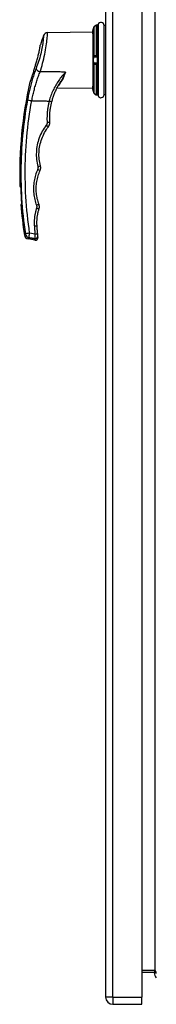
# Model space of a CAD drawing. Header units: inches. Extents: x 18 to 169, y 12 to 113.
# Tile 20 of 27: x 120 to 123, y 42 to 64. Entities that reach past the tile are written whole.
import ezdxf

# ---------------------------------------------------------------- set-up
doc = ezdxf.new("R2010")
doc.units = ezdxf.units.IN
doc.header["$MEASUREMENT"] = 0
doc.layers.add('Visible Edges(ANSI)', color=7, linetype='Continuous', lineweight=25)
doc.layers.add('Visible Tangent Edges(ANSI)', color=7, linetype='Continuous', lineweight=25)

msp = doc.modelspace()

# ---------------------------------------------------------------- linework, layer by layer
at = {"layer": 'Visible Edges(ANSI)'}
for p, q in [((121.992, 83.749), (121.992, 42.268)), ((122.792, 83.749), (122.792, 42.268)), ((121.8, 63.781), (121.791, 63.78)), ((121.957, 62.241), (121.957, 63.776)), ((121.992, 63.776), (121.957, 63.776)), ((120.709, 63.616), (121.705, 63.634)), ((121.705, 63.634), (121.705, 62.384)), ((121.743, 63.079), (121.754, 63.079)), ((121.754, 63.079), (121.792, 63.078)), ((121.792, 63.078), (121.801, 63.078)), ((121.82, 62.959), (121.82, 63.058)), ((121.754, 62.939), (121.743, 62.938)), ((121.792, 62.939), (121.754, 62.939)), ((121.801, 62.939), (121.792, 62.939)), ((120.919, 62.397), (121.705, 62.384)), ((120.951, 62.456), (120.951, 62.456)), ((121.791, 62.237), (121.8, 62.237)), ((121.992, 62.241), (121.957, 62.241)), ((120.096, 60.209), (120.112, 60.209)), ((120.134, 59.809), (120.118, 59.809)), ((120.427, 59.022), (120.275, 59.049)), ((122.792, 42.821), (123.081, 42.821)), ((123.066, 42.821), (123.066, 42.803)), ((122.153, 42.107), (122.792, 42.107)), ((122.792, 42.107), (122.792, 42.268))]:
    msp.add_line(p, q, dxfattribs=at)
at = {"layer": 'Visible Edges(ANSI)', "flags": 128}
for points in [[(121.725, 63.71), (121.722, 63.701), (121.719, 63.692), (121.717, 63.683), (121.715, 63.674), (121.713, 63.666), (121.711, 63.658), (121.71, 63.65), (121.709, 63.643), (121.708, 63.637), (121.707, 63.631), (121.706, 63.626), (121.706, 63.622), (121.706, 63.619), (121.706, 63.617), (121.705, 63.615), (121.705, 63.615)], [(121.791, 63.78), (121.782, 63.779), (121.773, 63.776), (121.765, 63.773), (121.758, 63.768), (121.751, 63.762), (121.745, 63.756), (121.74, 63.748), (121.736, 63.741)], [(121.821, 63.793), (121.821, 63.792), (121.82, 63.79), (121.816, 63.786), (121.812, 63.783), (121.809, 63.782), (121.806, 63.781)], [(121.82, 63.791), (121.818, 63.788), (121.815, 63.785), (121.811, 63.782), (121.806, 63.781)], [(120.456, 62.947), (120.463, 62.971), (120.47, 62.995), (120.477, 63.019), (120.484, 63.044), (120.491, 63.068), (120.497, 63.092), (120.503, 63.116), (120.508, 63.139), (120.513, 63.161), (120.518, 63.183), (120.523, 63.204), (120.527, 63.224), (120.53, 63.242), (120.534, 63.26), (120.537, 63.276), (120.539, 63.291), (120.541, 63.304), (120.543, 63.316), (120.545, 63.326), (120.546, 63.334), (120.547, 63.34), (120.548, 63.345), (120.548, 63.348), (120.549, 63.349)], [(121.801, 63.078), (121.801, 63.078), (121.801, 63.078), (121.801, 63.078), (121.801, 63.078), (121.802, 63.078), (121.802, 63.078), (121.802, 63.078), (121.802, 63.078), (121.802, 63.078), (121.802, 63.078), (121.802, 63.078), (121.803, 63.078), (121.803, 63.078), (121.803, 63.078), (121.803, 63.078), (121.803, 63.078), (121.803, 63.078), (121.803, 63.078), (121.804, 63.078), (121.804, 63.078), (121.804, 63.078), (121.804, 63.078), (121.804, 63.078), (121.804, 63.078)], [(121.804, 63.078), (121.805, 63.077), (121.807, 63.077), (121.808, 63.077), (121.809, 63.076), (121.81, 63.076), (121.811, 63.075), (121.812, 63.074), (121.813, 63.074), (121.814, 63.073), (121.814, 63.072), (121.815, 63.071), (121.816, 63.071), (121.816, 63.07), (121.817, 63.069), (121.818, 63.068), (121.818, 63.067), (121.819, 63.066), (121.819, 63.065), (121.819, 63.064), (121.82, 63.063), (121.82, 63.062), (121.82, 63.061), (121.82, 63.06), (121.82, 63.058)], [(120.435, 62.881), (120.428, 62.858), (120.421, 62.835), (120.414, 62.812), (120.406, 62.79), (120.399, 62.768), (120.393, 62.747), (120.386, 62.726), (120.38, 62.707), (120.374, 62.688), (120.368, 62.67), (120.362, 62.653), (120.357, 62.637), (120.352, 62.621), (120.347, 62.606), (120.342, 62.592), (120.338, 62.579), (120.334, 62.567), (120.33, 62.556), (120.327, 62.547), (120.324, 62.538), (120.322, 62.532), (120.32, 62.527), (120.319, 62.524), (120.319, 62.523)], [(120.435, 62.881), (120.436, 62.884), (120.437, 62.886), (120.438, 62.889), (120.439, 62.892), (120.439, 62.895), (120.44, 62.897), (120.441, 62.9), (120.442, 62.903), (120.443, 62.906), (120.444, 62.908), (120.445, 62.911), (120.445, 62.914), (120.446, 62.917), (120.447, 62.919), (120.448, 62.922), (120.449, 62.925), (120.45, 62.928), (120.451, 62.93), (120.451, 62.933), (120.452, 62.936), (120.453, 62.939), (120.454, 62.941), (120.455, 62.944), (120.456, 62.947)], [(121.804, 62.94), (121.804, 62.94), (121.804, 62.94), (121.804, 62.94), (121.804, 62.94), (121.804, 62.94), (121.803, 62.94), (121.803, 62.94), (121.803, 62.94), (121.803, 62.94), (121.803, 62.94), (121.803, 62.94), (121.803, 62.94), (121.802, 62.94), (121.802, 62.94), (121.802, 62.94), (121.802, 62.94), (121.802, 62.939), (121.802, 62.939), (121.802, 62.939), (121.801, 62.939), (121.801, 62.939), (121.801, 62.939), (121.801, 62.939), (121.801, 62.939)], [(121.82, 62.959), (121.82, 62.958), (121.82, 62.957), (121.82, 62.956), (121.82, 62.954), (121.819, 62.953), (121.819, 62.952), (121.819, 62.951), (121.818, 62.95), (121.818, 62.949), (121.817, 62.949), (121.816, 62.948), (121.816, 62.947), (121.815, 62.946), (121.814, 62.945), (121.814, 62.944), (121.813, 62.944), (121.812, 62.943), (121.811, 62.942), (121.81, 62.942), (121.809, 62.941), (121.808, 62.941), (121.807, 62.94), (121.805, 62.94), (121.804, 62.94)], [(120.801, 62.086), (120.807, 62.107), (120.813, 62.128), (120.819, 62.149), (120.825, 62.169), (120.832, 62.19), (120.839, 62.21), (120.846, 62.23), (120.854, 62.25), (120.861, 62.27), (120.87, 62.29), (120.878, 62.31), (120.887, 62.329), (120.895, 62.349), (120.905, 62.368), (120.914, 62.387), (120.924, 62.406), (120.933, 62.424), (120.944, 62.443), (120.954, 62.461), (120.964, 62.479), (120.975, 62.497), (120.986, 62.515), (120.998, 62.532), (121.009, 62.55)], [(121.705, 62.403), (121.705, 62.402), (121.706, 62.401), (121.706, 62.399), (121.706, 62.395), (121.706, 62.391), (121.707, 62.386), (121.708, 62.38), (121.709, 62.374), (121.71, 62.367), (121.711, 62.359), (121.713, 62.351), (121.715, 62.343), (121.717, 62.334), (121.719, 62.326), (121.722, 62.317), (121.725, 62.308)], [(121.736, 62.277), (121.74, 62.269), (121.745, 62.262), (121.751, 62.255), (121.758, 62.249), (121.765, 62.245), (121.773, 62.241), (121.782, 62.239), (121.791, 62.237)], [(121.821, 62.225), (121.821, 62.226), (121.82, 62.228), (121.816, 62.231), (121.812, 62.235), (121.809, 62.236), (121.806, 62.236)], [(121.82, 62.227), (121.818, 62.23), (121.815, 62.233), (121.811, 62.235), (121.806, 62.236)], [(120.756, 61.63), (120.755, 61.649), (120.755, 61.668), (120.754, 61.688), (120.754, 61.707), (120.754, 61.726), (120.754, 61.745), (120.755, 61.764), (120.756, 61.783), (120.757, 61.803), (120.758, 61.822), (120.759, 61.841), (120.761, 61.86), (120.763, 61.879), (120.765, 61.898), (120.768, 61.917), (120.771, 61.936), (120.774, 61.955), (120.777, 61.974), (120.78, 61.993), (120.784, 62.012), (120.788, 62.03), (120.792, 62.049), (120.797, 62.068), (120.801, 62.086)], [(120.55, 60.664), (120.541, 60.701), (120.534, 60.738), (120.527, 60.776), (120.523, 60.814), (120.519, 60.852), (120.517, 60.89), (120.517, 60.928), (120.518, 60.966), (120.521, 61.004), (120.525, 61.042), (120.53, 61.079), (120.537, 61.117), (120.545, 61.154), (120.555, 61.191), (120.566, 61.227), (120.578, 61.264), (120.592, 61.299), (120.607, 61.334), (120.624, 61.369), (120.641, 61.403), (120.661, 61.436), (120.681, 61.468), (120.702, 61.5), (120.725, 61.53)], [(120.725, 61.53), (120.728, 61.534), (120.73, 61.537), (120.733, 61.541), (120.735, 61.545), (120.737, 61.549), (120.74, 61.553), (120.742, 61.557), (120.743, 61.561), (120.745, 61.565), (120.747, 61.569), (120.748, 61.573), (120.75, 61.577), (120.751, 61.582), (120.752, 61.586), (120.753, 61.59), (120.754, 61.595), (120.755, 61.599), (120.755, 61.603), (120.756, 61.608), (120.756, 61.612), (120.756, 61.617), (120.756, 61.621), (120.756, 61.626), (120.756, 61.63)], [(120.542, 60.564), (120.544, 60.568), (120.546, 60.572), (120.547, 60.576), (120.548, 60.58), (120.55, 60.584), (120.551, 60.588), (120.552, 60.593), (120.553, 60.597), (120.553, 60.601), (120.554, 60.605), (120.554, 60.609), (120.555, 60.613), (120.555, 60.618), (120.555, 60.622), (120.555, 60.626), (120.555, 60.63), (120.555, 60.635), (120.555, 60.639), (120.554, 60.643), (120.554, 60.647), (120.553, 60.651), (120.552, 60.655), (120.551, 60.66), (120.55, 60.664)], [(120.518, 59.813), (120.507, 59.843), (120.498, 59.874), (120.489, 59.905), (120.481, 59.936), (120.475, 59.968), (120.469, 59.999), (120.464, 60.031), (120.461, 60.063), (120.458, 60.095), (120.457, 60.127), (120.456, 60.159), (120.457, 60.191), (120.458, 60.223), (120.461, 60.255), (120.465, 60.287), (120.469, 60.319), (120.475, 60.35), (120.482, 60.382), (120.489, 60.413), (120.498, 60.444), (120.508, 60.475), (120.518, 60.505), (120.53, 60.535), (120.542, 60.564)], [(120.52, 59.715), (120.521, 59.719), (120.522, 59.723), (120.523, 59.727), (120.524, 59.731), (120.525, 59.736), (120.525, 59.74), (120.526, 59.744), (120.526, 59.748), (120.527, 59.752), (120.527, 59.756), (120.527, 59.76), (120.527, 59.764), (120.527, 59.769), (120.527, 59.773), (120.526, 59.777), (120.526, 59.781), (120.525, 59.785), (120.524, 59.789), (120.524, 59.793), (120.523, 59.797), (120.522, 59.801), (120.52, 59.805), (120.519, 59.809), (120.518, 59.813)], [(120.475, 59.339), (120.474, 59.355), (120.473, 59.371), (120.472, 59.387), (120.472, 59.402), (120.472, 59.418), (120.472, 59.434), (120.473, 59.45), (120.474, 59.466), (120.475, 59.482), (120.476, 59.498), (120.477, 59.513), (120.479, 59.529), (120.481, 59.545), (120.484, 59.561), (120.486, 59.577), (120.489, 59.592), (120.492, 59.608), (120.495, 59.623), (120.499, 59.639), (120.502, 59.654), (120.506, 59.67), (120.511, 59.685), (120.515, 59.7), (120.52, 59.715)], [(120.489, 59.162), (120.488, 59.169), (120.488, 59.177), (120.487, 59.184), (120.486, 59.192), (120.486, 59.199), (120.485, 59.206), (120.484, 59.214), (120.484, 59.221), (120.483, 59.228), (120.483, 59.236), (120.482, 59.243), (120.481, 59.25), (120.481, 59.258), (120.48, 59.265), (120.48, 59.273), (120.479, 59.28), (120.478, 59.287), (120.478, 59.295), (120.477, 59.302), (120.477, 59.309), (120.476, 59.317), (120.476, 59.324), (120.475, 59.332), (120.475, 59.339)], [(120.493, 59.121), (120.493, 59.122), (120.493, 59.123), (120.493, 59.123), (120.493, 59.124), (120.493, 59.125), (120.492, 59.127), (120.492, 59.128), (120.492, 59.129), (120.492, 59.131), (120.492, 59.133), (120.492, 59.134), (120.491, 59.136), (120.491, 59.138), (120.491, 59.14), (120.491, 59.142), (120.491, 59.144), (120.491, 59.146), (120.49, 59.148), (120.49, 59.151), (120.49, 59.153), (120.49, 59.155), (120.489, 59.157), (120.489, 59.16), (120.489, 59.162)], [(120.496, 59.086), (120.496, 59.087), (120.496, 59.087), (120.496, 59.087), (120.496, 59.087), (120.496, 59.088), (120.496, 59.089), (120.496, 59.089), (120.496, 59.09), (120.496, 59.091), (120.496, 59.093), (120.496, 59.094), (120.495, 59.095), (120.495, 59.097), (120.495, 59.098), (120.495, 59.1), (120.495, 59.102), (120.495, 59.104), (120.494, 59.106), (120.494, 59.108), (120.494, 59.111), (120.494, 59.113), (120.493, 59.116), (120.493, 59.118), (120.493, 59.121)]]:
    msp.add_lwpolyline(points, dxfattribs=at)
at = {"layer": 'Visible Edges(ANSI)'}
for centre, radius, start, end in [((121.84, 63.787), 0.0197, 151.635, 169.6713), ((121.805, 63.806), 0.0197, 331.635, 338.6362), ((121.888, 63.774), 0.0689, 0, 158.6362), ((129.191, 60.501), 9.1, 160.4169, 161.7629), ((120.711, 63.518), 0.0984, 91, 160.4169), ((121.725, 63.613), 0.0197, 175.8475, 176.3847), ((122.112, 63.589), 0.408, 176.3847, 180), ((129.191, 60.501), 9.1, 167.1601, 181.8396), ((122.112, 62.429), 0.408, 180, 183.6153), ((121.725, 62.404), 0.0197, 183.6153, 184.1525), ((121.84, 62.23), 0.0197, 190.3287, 208.365), ((121.805, 62.211), 0.0197, 21.3638, 28.365), ((121.888, 62.244), 0.0689, 201.3638, 0), ((129.191, 60.501), 9.084, 181.8427, 184.3695), ((129.191, 60.501), 9.1, 184.362, 188.656), ((120.292, 59.146), 0.0984, 188.656, 260), ((120.438, 59.081), 0.0591, 260, 5.7812), ((123.224, 42.803), 0.157, 180, 224.5062), ((123.081, 42.79), 0.031, 0, 90), ((122.153, 42.268), 0.161, 180, 270)]:
    msp.add_arc(centre, radius, start, end, dxfattribs=at)
for centre, major_axis, ratio, start_param, end_param in [((122.117, 63.583), (0, -0.412), 0.999862, 4.318928, 4.398966), ((121.799, 63.785), (-0.0349, -0.0026), 0.109206, 1.589466, 1.777194), ((122.117, 62.435), (0, -0.412), 0.999862, 5.02581, 5.105859), ((121.799, 62.233), (-0.0349, 0.0026), 0.109206, 4.505991, 4.69372)]:
    msp.add_ellipse(centre, major_axis=major_axis, ratio=ratio, start_param=start_param, end_param=end_param, dxfattribs=at)
at = {"layer": 'Visible Tangent Edges(ANSI)'}
for p, q in [((122.153, 42.268), (122.153, 83.749)), ((123.081, 83.164), (123.081, 42.852)), ((121.736, 63.099), (121.736, 63.741)), ((121.791, 63.78), (121.8, 63.781)), ((121.791, 63.1), (121.791, 63.78)), ((121.807, 63.099), (121.807, 63.781)), ((121.823, 63.797), (121.823, 63.795)), ((121.824, 63.799), (121.824, 62.219)), ((121.8, 63.1), (121.791, 63.1)), ((121.801, 63.078), (121.801, 62.939)), ((121.823, 63.059), (121.823, 62.959)), ((121.736, 62.277), (121.736, 62.918)), ((121.791, 62.917), (121.8, 62.918)), ((121.791, 62.238), (121.791, 62.917)), ((121.807, 62.236), (121.807, 62.918)), ((121.8, 62.237), (121.791, 62.238)), ((121.823, 62.222), (121.823, 62.221)), ((120.43, 59.157), (120.311, 59.177)), ((123.081, 42.852), (122.792, 42.852)), ((123.109, 42.803), (123.066, 42.803)), ((123.081, 42.821), (123.081, 42.852)), ((122.153, 42.268), (121.992, 42.268)), ((122.153, 42.268), (122.153, 42.107)), ((122.153, 42.268), (122.792, 42.268))]:
    msp.add_line(p, q, dxfattribs=at)
at = {"layer": 'Visible Tangent Edges(ANSI)', "flags": 128}
for points in [[(121.705, 63.615), (121.705, 63.615), (121.705, 63.615), (121.706, 63.616), (121.706, 63.618), (121.706, 63.62), (121.706, 63.622), (121.706, 63.625), (121.707, 63.628), (121.707, 63.631), (121.707, 63.635), (121.708, 63.639), (121.709, 63.643), (121.709, 63.648), (121.71, 63.653), (121.711, 63.658), (121.712, 63.663), (121.714, 63.669), (121.715, 63.674), (121.716, 63.68), (121.718, 63.686), (121.719, 63.692), (121.721, 63.698), (121.723, 63.704), (121.725, 63.71)], [(121.725, 63.71), (121.725, 63.711), (121.726, 63.712), (121.726, 63.714), (121.727, 63.715), (121.727, 63.716), (121.727, 63.717), (121.728, 63.719), (121.728, 63.72), (121.729, 63.721), (121.729, 63.723), (121.73, 63.724), (121.73, 63.725), (121.731, 63.726), (121.731, 63.728), (121.732, 63.729), (121.732, 63.73), (121.733, 63.732), (121.733, 63.733), (121.734, 63.734), (121.734, 63.735), (121.735, 63.737), (121.735, 63.738), (121.736, 63.739), (121.736, 63.741)], [(121.736, 63.741), (121.737, 63.743), (121.739, 63.746), (121.74, 63.748), (121.742, 63.751), (121.743, 63.753), (121.745, 63.756), (121.747, 63.758), (121.749, 63.76), (121.751, 63.762), (121.753, 63.764), (121.756, 63.766), (121.758, 63.768), (121.76, 63.77), (121.763, 63.771), (121.765, 63.773), (121.768, 63.774), (121.771, 63.775), (121.773, 63.776), (121.776, 63.777), (121.779, 63.778), (121.782, 63.779), (121.785, 63.779), (121.788, 63.78), (121.791, 63.78)], [(121.8, 63.781), (121.8, 63.781), (121.8, 63.781), (121.801, 63.781), (121.801, 63.781), (121.801, 63.781), (121.801, 63.781), (121.802, 63.781), (121.802, 63.781), (121.802, 63.781), (121.803, 63.781), (121.803, 63.781), (121.803, 63.781), (121.803, 63.781), (121.804, 63.781), (121.804, 63.781), (121.804, 63.781), (121.805, 63.781), (121.805, 63.781), (121.805, 63.781), (121.805, 63.781), (121.806, 63.781), (121.806, 63.781), (121.806, 63.781), (121.807, 63.781)], [(121.807, 63.781), (121.808, 63.781), (121.809, 63.782), (121.81, 63.782), (121.811, 63.782), (121.812, 63.783), (121.813, 63.784), (121.814, 63.784), (121.815, 63.785), (121.816, 63.785), (121.817, 63.786), (121.817, 63.787), (121.818, 63.788), (121.819, 63.788), (121.819, 63.789), (121.82, 63.79), (121.82, 63.791), (121.821, 63.791), (121.821, 63.792), (121.822, 63.793), (121.822, 63.793), (121.822, 63.794), (121.822, 63.795), (121.822, 63.795), (121.823, 63.795)], [(120.618, 63.55), (120.618, 63.548), (120.618, 63.543), (120.617, 63.534), (120.616, 63.521), (120.615, 63.504), (120.613, 63.484), (120.611, 63.461), (120.608, 63.434), (120.604, 63.405), (120.6, 63.373), (120.595, 63.339), (120.589, 63.303), (120.582, 63.265), (120.575, 63.226), (120.566, 63.185), (120.556, 63.144), (120.545, 63.102), (120.534, 63.059), (120.522, 63.017), (120.509, 62.976), (120.495, 62.934), (120.481, 62.894), (120.466, 62.855), (120.452, 62.817)], [(120.542, 62.75), (120.557, 62.795), (120.571, 62.841), (120.585, 62.889), (120.598, 62.938), (120.611, 62.987), (120.623, 63.037), (120.635, 63.087), (120.645, 63.137), (120.655, 63.185), (120.664, 63.233), (120.672, 63.28), (120.679, 63.325), (120.685, 63.367), (120.69, 63.407), (120.694, 63.445), (120.698, 63.479), (120.701, 63.51), (120.703, 63.538), (120.705, 63.562), (120.707, 63.581), (120.708, 63.596), (120.709, 63.607), (120.709, 63.613), (120.709, 63.615)], [(121.725, 63.099), (121.721, 63.099), (121.718, 63.097), (121.715, 63.093), (121.712, 63.088), (121.71, 63.081), (121.709, 63.073), (121.707, 63.064), (121.707, 63.054), (121.706, 63.044), (121.706, 63.032), (121.705, 63.021), (121.705, 63.009), (121.705, 62.997), (121.706, 62.985), (121.706, 62.974), (121.707, 62.963), (121.708, 62.953), (121.709, 62.944), (121.71, 62.936), (121.712, 62.93), (121.715, 62.925), (121.718, 62.921), (121.721, 62.919), (121.725, 62.918)], [(121.736, 63.099), (121.736, 63.099), (121.735, 63.099), (121.735, 63.099), (121.734, 63.099), (121.734, 63.099), (121.733, 63.099), (121.733, 63.099), (121.732, 63.099), (121.732, 63.099), (121.731, 63.099), (121.731, 63.099), (121.73, 63.099), (121.73, 63.099), (121.729, 63.099), (121.729, 63.099), (121.728, 63.099), (121.728, 63.099), (121.727, 63.099), (121.727, 63.099), (121.727, 63.099), (121.726, 63.099), (121.726, 63.099), (121.725, 63.099), (121.725, 63.099)], [(121.743, 62.938), (121.74, 62.939), (121.736, 62.941), (121.734, 62.943), (121.731, 62.947), (121.729, 62.952), (121.728, 62.958), (121.727, 62.965), (121.726, 62.973), (121.725, 62.982), (121.725, 62.99), (121.725, 62.999), (121.725, 63.009), (121.725, 63.018), (121.725, 63.027), (121.725, 63.036), (121.726, 63.044), (121.727, 63.052), (121.728, 63.059), (121.729, 63.065), (121.731, 63.07), (121.734, 63.074), (121.736, 63.077), (121.74, 63.078), (121.743, 63.079)], [(121.791, 63.1), (121.788, 63.1), (121.785, 63.1), (121.782, 63.1), (121.779, 63.1), (121.776, 63.1), (121.773, 63.1), (121.771, 63.1), (121.768, 63.1), (121.765, 63.1), (121.763, 63.1), (121.76, 63.1), (121.758, 63.1), (121.755, 63.1), (121.753, 63.1), (121.751, 63.1), (121.749, 63.1), (121.747, 63.1), (121.745, 63.1), (121.743, 63.1), (121.742, 63.1), (121.74, 63.1), (121.739, 63.1), (121.737, 63.099), (121.736, 63.099)], [(121.807, 63.099), (121.806, 63.099), (121.806, 63.099), (121.806, 63.099), (121.805, 63.099), (121.805, 63.099), (121.805, 63.1), (121.805, 63.1), (121.804, 63.1), (121.804, 63.1), (121.804, 63.1), (121.803, 63.1), (121.803, 63.1), (121.803, 63.1), (121.803, 63.1), (121.802, 63.1), (121.802, 63.1), (121.802, 63.1), (121.801, 63.1), (121.801, 63.1), (121.801, 63.1), (121.801, 63.1), (121.8, 63.1), (121.8, 63.1), (121.8, 63.1)], [(121.823, 63.059), (121.822, 63.061), (121.822, 63.064), (121.822, 63.066), (121.822, 63.069), (121.822, 63.071), (121.821, 63.073), (121.821, 63.075), (121.82, 63.077), (121.82, 63.079), (121.819, 63.081), (121.819, 63.083), (121.818, 63.084), (121.817, 63.086), (121.817, 63.088), (121.816, 63.089), (121.815, 63.091), (121.814, 63.092), (121.813, 63.094), (121.812, 63.095), (121.811, 63.096), (121.81, 63.097), (121.809, 63.098), (121.808, 63.099), (121.807, 63.099)], [(120.452, 62.817), (120.442, 62.79), (120.432, 62.764), (120.422, 62.737), (120.412, 62.71), (120.403, 62.682), (120.394, 62.655), (120.385, 62.627), (120.376, 62.599), (120.368, 62.57), (120.36, 62.542), (120.352, 62.513), (120.344, 62.484), (120.336, 62.455), (120.329, 62.426), (120.321, 62.397), (120.314, 62.367), (120.307, 62.337), (120.3, 62.308), (120.294, 62.278), (120.287, 62.248), (120.281, 62.218), (120.275, 62.187), (120.269, 62.157), (120.264, 62.127)], [(121.725, 62.918), (121.725, 62.918), (121.726, 62.918), (121.726, 62.918), (121.727, 62.918), (121.727, 62.918), (121.727, 62.918), (121.728, 62.918), (121.728, 62.918), (121.729, 62.918), (121.729, 62.918), (121.73, 62.918), (121.73, 62.918), (121.731, 62.918), (121.731, 62.918), (121.732, 62.918), (121.732, 62.918), (121.733, 62.918), (121.733, 62.918), (121.734, 62.918), (121.734, 62.918), (121.735, 62.918), (121.735, 62.918), (121.736, 62.918), (121.736, 62.918)], [(121.736, 62.918), (121.737, 62.918), (121.739, 62.918), (121.74, 62.918), (121.742, 62.918), (121.743, 62.918), (121.745, 62.918), (121.747, 62.918), (121.749, 62.918), (121.751, 62.917), (121.753, 62.917), (121.756, 62.917), (121.758, 62.917), (121.76, 62.917), (121.763, 62.917), (121.765, 62.917), (121.768, 62.917), (121.771, 62.917), (121.773, 62.917), (121.776, 62.917), (121.779, 62.917), (121.782, 62.917), (121.785, 62.917), (121.788, 62.917), (121.791, 62.917)], [(121.8, 62.918), (121.8, 62.918), (121.8, 62.918), (121.801, 62.918), (121.801, 62.918), (121.801, 62.918), (121.801, 62.918), (121.802, 62.918), (121.802, 62.918), (121.802, 62.918), (121.803, 62.918), (121.803, 62.918), (121.803, 62.918), (121.803, 62.918), (121.804, 62.918), (121.804, 62.918), (121.804, 62.918), (121.805, 62.918), (121.805, 62.918), (121.805, 62.918), (121.805, 62.918), (121.806, 62.918), (121.806, 62.918), (121.806, 62.918), (121.807, 62.918)], [(121.807, 62.918), (121.808, 62.919), (121.809, 62.92), (121.81, 62.92), (121.811, 62.921), (121.812, 62.923), (121.813, 62.924), (121.814, 62.925), (121.815, 62.927), (121.816, 62.928), (121.817, 62.93), (121.817, 62.931), (121.818, 62.933), (121.819, 62.935), (121.819, 62.937), (121.82, 62.939), (121.82, 62.94), (121.821, 62.942), (121.821, 62.945), (121.822, 62.947), (121.822, 62.949), (121.822, 62.951), (121.822, 62.954), (121.822, 62.956), (121.823, 62.959)], [(120.359, 62.11), (120.364, 62.138), (120.37, 62.166), (120.376, 62.194), (120.382, 62.222), (120.388, 62.25), (120.394, 62.277), (120.401, 62.305), (120.408, 62.333), (120.415, 62.36), (120.422, 62.387), (120.429, 62.414), (120.437, 62.441), (120.445, 62.468), (120.452, 62.495), (120.461, 62.521), (120.469, 62.548), (120.477, 62.574), (120.486, 62.6), (120.495, 62.625), (120.504, 62.651), (120.513, 62.676), (120.523, 62.701), (120.533, 62.726), (120.542, 62.75)], [(121.106, 62.743), (121.083, 62.744), (121.059, 62.744), (121.036, 62.744), (121.012, 62.744), (120.989, 62.745), (120.965, 62.745), (120.942, 62.745), (120.918, 62.746), (120.895, 62.746), (120.871, 62.746), (120.848, 62.746), (120.824, 62.747), (120.801, 62.747), (120.777, 62.747), (120.754, 62.748), (120.73, 62.748), (120.707, 62.748), (120.683, 62.748), (120.66, 62.749), (120.636, 62.749), (120.613, 62.749), (120.589, 62.749), (120.566, 62.75), (120.542, 62.75)], [(121.106, 62.743), (121.086, 62.721), (121.065, 62.699), (121.045, 62.676), (121.026, 62.653), (121.007, 62.629), (120.988, 62.605), (120.97, 62.58), (120.953, 62.555), (120.935, 62.529), (120.919, 62.503), (120.903, 62.477), (120.887, 62.45), (120.872, 62.423), (120.857, 62.395), (120.843, 62.367), (120.83, 62.339), (120.817, 62.31), (120.804, 62.281), (120.793, 62.252), (120.781, 62.222), (120.771, 62.192), (120.761, 62.162), (120.752, 62.132), (120.744, 62.101)], [(120.969, 62.464), (120.971, 62.467), (120.973, 62.471), (120.975, 62.474), (120.977, 62.477), (120.979, 62.48), (120.981, 62.484), (120.983, 62.487), (120.985, 62.491), (120.987, 62.494), (120.989, 62.498), (120.992, 62.502), (120.994, 62.505), (120.997, 62.509), (120.999, 62.513), (121.001, 62.517), (121.004, 62.521), (121.007, 62.524), (121.009, 62.528), (121.012, 62.533), (121.015, 62.537), (121.017, 62.541), (121.02, 62.545), (121.023, 62.549), (121.026, 62.553)], [(121.106, 62.743), (121.102, 62.735), (121.098, 62.726), (121.094, 62.717), (121.09, 62.709), (121.086, 62.7), (121.082, 62.691), (121.078, 62.683), (121.075, 62.674), (121.071, 62.666), (121.067, 62.658), (121.063, 62.649), (121.059, 62.641), (121.055, 62.633), (121.051, 62.625), (121.047, 62.617), (121.043, 62.609), (121.039, 62.601), (121.035, 62.593), (121.031, 62.586), (121.027, 62.578), (121.023, 62.571), (121.018, 62.564), (121.014, 62.557), (121.009, 62.55)], [(121.026, 62.553), (121.03, 62.56), (121.035, 62.566), (121.039, 62.573), (121.042, 62.58), (121.046, 62.587), (121.05, 62.594), (121.053, 62.602), (121.057, 62.609), (121.06, 62.617), (121.063, 62.625), (121.066, 62.632), (121.069, 62.64), (121.072, 62.648), (121.075, 62.657), (121.078, 62.665), (121.081, 62.673), (121.084, 62.682), (121.087, 62.69), (121.091, 62.699), (121.094, 62.708), (121.097, 62.717), (121.1, 62.725), (121.103, 62.734), (121.106, 62.743)], [(120.948, 62.45), (120.949, 62.45), (120.95, 62.451), (120.951, 62.451), (120.953, 62.452), (120.954, 62.452), (120.955, 62.453), (120.956, 62.453), (120.957, 62.454), (120.958, 62.455), (120.959, 62.455), (120.96, 62.456), (120.961, 62.456), (120.962, 62.457), (120.963, 62.457), (120.963, 62.458), (120.964, 62.459), (120.965, 62.459), (120.966, 62.46), (120.966, 62.461), (120.967, 62.461), (120.968, 62.462), (120.968, 62.463), (120.969, 62.464), (120.969, 62.464)], [(121.725, 62.308), (121.723, 62.314), (121.721, 62.32), (121.719, 62.326), (121.718, 62.332), (121.716, 62.338), (121.715, 62.343), (121.714, 62.349), (121.712, 62.354), (121.711, 62.36), (121.71, 62.365), (121.709, 62.37), (121.709, 62.374), (121.708, 62.379), (121.707, 62.383), (121.707, 62.386), (121.707, 62.39), (121.706, 62.393), (121.706, 62.395), (121.706, 62.398), (121.706, 62.399), (121.706, 62.401), (121.705, 62.402), (121.705, 62.403), (121.705, 62.403)], [(120.264, 62.127), (120.247, 62.03), (120.23, 61.932), (120.215, 61.834), (120.201, 61.736), (120.188, 61.638), (120.177, 61.539), (120.166, 61.441), (120.156, 61.342), (120.147, 61.243), (120.14, 61.144), (120.133, 61.045), (120.128, 60.945), (120.123, 60.846), (120.12, 60.746), (120.118, 60.647), (120.117, 60.548), (120.117, 60.448), (120.118, 60.349), (120.12, 60.249), (120.124, 60.15), (120.128, 60.051), (120.134, 59.951), (120.14, 59.852), (120.148, 59.753), (120.156, 59.654), (120.166, 59.556), (120.177, 59.457), (120.189, 59.359), (120.202, 59.261), (120.216, 59.163)], [(121.736, 62.277), (121.736, 62.278), (121.735, 62.279), (121.735, 62.281), (121.734, 62.282), (121.734, 62.283), (121.733, 62.285), (121.733, 62.286), (121.732, 62.287), (121.732, 62.288), (121.731, 62.29), (121.731, 62.291), (121.73, 62.292), (121.73, 62.294), (121.729, 62.295), (121.729, 62.296), (121.728, 62.297), (121.728, 62.299), (121.727, 62.3), (121.727, 62.301), (121.727, 62.303), (121.726, 62.304), (121.726, 62.305), (121.725, 62.307), (121.725, 62.308)], [(121.791, 62.238), (121.788, 62.238), (121.785, 62.238), (121.782, 62.239), (121.779, 62.239), (121.776, 62.24), (121.773, 62.241), (121.771, 62.242), (121.768, 62.244), (121.765, 62.245), (121.763, 62.246), (121.76, 62.248), (121.758, 62.25), (121.755, 62.251), (121.753, 62.253), (121.751, 62.255), (121.749, 62.257), (121.747, 62.259), (121.745, 62.262), (121.743, 62.264), (121.742, 62.267), (121.74, 62.269), (121.739, 62.272), (121.737, 62.274), (121.736, 62.277)], [(121.807, 62.236), (121.806, 62.236), (121.806, 62.236), (121.806, 62.236), (121.805, 62.236), (121.805, 62.236), (121.805, 62.236), (121.805, 62.236), (121.804, 62.236), (121.804, 62.236), (121.804, 62.237), (121.803, 62.237), (121.803, 62.237), (121.803, 62.237), (121.803, 62.237), (121.802, 62.237), (121.802, 62.237), (121.802, 62.237), (121.801, 62.237), (121.801, 62.237), (121.801, 62.237), (121.801, 62.237), (121.8, 62.237), (121.8, 62.237), (121.8, 62.237)], [(121.823, 62.222), (121.822, 62.223), (121.822, 62.223), (121.822, 62.223), (121.822, 62.224), (121.822, 62.225), (121.821, 62.225), (121.821, 62.226), (121.82, 62.227), (121.82, 62.228), (121.819, 62.228), (121.819, 62.229), (121.818, 62.23), (121.817, 62.231), (121.817, 62.231), (121.816, 62.232), (121.815, 62.233), (121.814, 62.233), (121.813, 62.234), (121.812, 62.234), (121.811, 62.235), (121.81, 62.235), (121.809, 62.236), (121.808, 62.236), (121.807, 62.236)], [(120.311, 59.177), (120.297, 59.277), (120.284, 59.378), (120.272, 59.478), (120.261, 59.579), (120.251, 59.68), (120.242, 59.781), (120.235, 59.883), (120.228, 59.984), (120.223, 60.086), (120.219, 60.187), (120.216, 60.289), (120.214, 60.391), (120.213, 60.493), (120.214, 60.595), (120.215, 60.696), (120.218, 60.798), (120.222, 60.9), (120.227, 61.002), (120.233, 61.103), (120.241, 61.205), (120.249, 61.306), (120.259, 61.407), (120.27, 61.508), (120.282, 61.609), (120.295, 61.71), (120.309, 61.81), (120.324, 61.91), (120.341, 62.01), (120.359, 62.11)], [(120.359, 62.11), (120.375, 62.109), (120.391, 62.109), (120.407, 62.109), (120.423, 62.108), (120.439, 62.108), (120.455, 62.108), (120.471, 62.107), (120.487, 62.107), (120.503, 62.107), (120.519, 62.106), (120.535, 62.106), (120.551, 62.106), (120.567, 62.105), (120.583, 62.105), (120.599, 62.104), (120.615, 62.104), (120.631, 62.104), (120.647, 62.103), (120.663, 62.103), (120.679, 62.103), (120.695, 62.102), (120.711, 62.102), (120.727, 62.102), (120.744, 62.101)], [(120.744, 62.101), (120.739, 62.082), (120.734, 62.063), (120.73, 62.043), (120.726, 62.024), (120.722, 62.004), (120.718, 61.984), (120.715, 61.965), (120.712, 61.945), (120.709, 61.925), (120.706, 61.906), (120.704, 61.886), (120.702, 61.866), (120.7, 61.846), (120.698, 61.826), (120.697, 61.806), (120.696, 61.786), (120.695, 61.766), (120.695, 61.746), (120.694, 61.727), (120.694, 61.707), (120.694, 61.687), (120.695, 61.667), (120.696, 61.647), (120.697, 61.627)], [(120.678, 61.566), (120.654, 61.534), (120.631, 61.5), (120.609, 61.466), (120.589, 61.431), (120.57, 61.395), (120.553, 61.359), (120.537, 61.322), (120.522, 61.284), (120.509, 61.246), (120.497, 61.207), (120.487, 61.168), (120.478, 61.129), (120.471, 61.089), (120.465, 61.049), (120.461, 61.009), (120.459, 60.968), (120.458, 60.928), (120.458, 60.888), (120.46, 60.848), (120.463, 60.807), (120.468, 60.767), (120.475, 60.727), (120.483, 60.688), (120.493, 60.649)], [(120.697, 61.627), (120.697, 61.624), (120.697, 61.621), (120.697, 61.619), (120.697, 61.616), (120.696, 61.613), (120.696, 61.611), (120.696, 61.608), (120.695, 61.605), (120.695, 61.603), (120.694, 61.6), (120.693, 61.598), (120.693, 61.595), (120.692, 61.592), (120.691, 61.59), (120.69, 61.587), (120.689, 61.585), (120.688, 61.582), (120.687, 61.58), (120.685, 61.578), (120.684, 61.575), (120.683, 61.573), (120.681, 61.571), (120.679, 61.568), (120.678, 61.566)], [(120.493, 60.649), (120.493, 60.646), (120.494, 60.644), (120.494, 60.641), (120.495, 60.639), (120.495, 60.636), (120.495, 60.633), (120.496, 60.631), (120.496, 60.628), (120.496, 60.626), (120.496, 60.623), (120.496, 60.621), (120.495, 60.618), (120.495, 60.616), (120.495, 60.613), (120.495, 60.61), (120.494, 60.608), (120.494, 60.605), (120.493, 60.603), (120.492, 60.6), (120.492, 60.598), (120.491, 60.596), (120.49, 60.593), (120.489, 60.591), (120.488, 60.588)], [(120.488, 60.588), (120.475, 60.557), (120.462, 60.525), (120.451, 60.493), (120.441, 60.461), (120.432, 60.428), (120.423, 60.395), (120.416, 60.362), (120.41, 60.328), (120.405, 60.295), (120.402, 60.261), (120.399, 60.227), (120.397, 60.193), (120.397, 60.159), (120.397, 60.125), (120.399, 60.091), (120.402, 60.057), (120.405, 60.023), (120.41, 59.99), (120.416, 59.956), (120.423, 59.923), (120.431, 59.89), (120.44, 59.857), (120.451, 59.825), (120.462, 59.793)], [(120.463, 59.733), (120.458, 59.717), (120.453, 59.701), (120.449, 59.685), (120.445, 59.669), (120.441, 59.652), (120.437, 59.636), (120.433, 59.619), (120.43, 59.603), (120.427, 59.586), (120.425, 59.57), (120.422, 59.553), (120.42, 59.536), (120.418, 59.519), (120.417, 59.503), (120.415, 59.486), (120.414, 59.469), (120.413, 59.452), (120.413, 59.436), (120.413, 59.419), (120.413, 59.402), (120.413, 59.385), (120.413, 59.368), (120.414, 59.351), (120.415, 59.335)], [(120.462, 59.793), (120.463, 59.79), (120.463, 59.788), (120.464, 59.785), (120.465, 59.783), (120.465, 59.781), (120.466, 59.778), (120.466, 59.776), (120.467, 59.773), (120.467, 59.771), (120.467, 59.768), (120.467, 59.766), (120.467, 59.763), (120.467, 59.761), (120.467, 59.758), (120.467, 59.756), (120.467, 59.753), (120.467, 59.751), (120.467, 59.748), (120.466, 59.746), (120.466, 59.743), (120.465, 59.741), (120.465, 59.738), (120.464, 59.736), (120.463, 59.733)], [(120.415, 59.335), (120.416, 59.327), (120.416, 59.32), (120.417, 59.312), (120.417, 59.305), (120.418, 59.298), (120.418, 59.29), (120.419, 59.283), (120.42, 59.275), (120.42, 59.268), (120.421, 59.26), (120.421, 59.253), (120.422, 59.246), (120.423, 59.238), (120.423, 59.231), (120.424, 59.223), (120.424, 59.216), (120.425, 59.209), (120.426, 59.201), (120.426, 59.194), (120.427, 59.186), (120.428, 59.179), (120.428, 59.171), (120.429, 59.164), (120.43, 59.157)], [(120.216, 59.161), (120.214, 59.159), (120.213, 59.157), (120.211, 59.154), (120.21, 59.152), (120.208, 59.15), (120.207, 59.148), (120.206, 59.146), (120.204, 59.145), (120.203, 59.143), (120.202, 59.142), (120.201, 59.14), (120.2, 59.139), (120.2, 59.138), (120.199, 59.137), (120.198, 59.136), (120.197, 59.135), (120.197, 59.134), (120.196, 59.133), (120.196, 59.133), (120.196, 59.132), (120.195, 59.132), (120.195, 59.131), (120.195, 59.131), (120.195, 59.131)], [(120.216, 59.163), (120.216, 59.163), (120.216, 59.163), (120.216, 59.163), (120.216, 59.163), (120.216, 59.163), (120.216, 59.163), (120.216, 59.162), (120.216, 59.162), (120.216, 59.162), (120.216, 59.162), (120.216, 59.162), (120.216, 59.162), (120.216, 59.162), (120.216, 59.162), (120.216, 59.162), (120.216, 59.162), (120.216, 59.162), (120.216, 59.162), (120.216, 59.162), (120.216, 59.162), (120.216, 59.162), (120.216, 59.162), (120.216, 59.162), (120.216, 59.161)], [(120.275, 59.049), (120.275, 59.049), (120.275, 59.049), (120.276, 59.05), (120.276, 59.05), (120.276, 59.051), (120.277, 59.051), (120.277, 59.052), (120.278, 59.053), (120.278, 59.054), (120.279, 59.055), (120.28, 59.056), (120.28, 59.057), (120.281, 59.059), (120.282, 59.06), (120.283, 59.062), (120.284, 59.063), (120.285, 59.065), (120.287, 59.067), (120.288, 59.069), (120.289, 59.071), (120.291, 59.074), (120.292, 59.076), (120.294, 59.079), (120.295, 59.081)], [(120.295, 59.081), (120.296, 59.083), (120.296, 59.084), (120.296, 59.086), (120.297, 59.088), (120.297, 59.091), (120.297, 59.094), (120.298, 59.097), (120.299, 59.1), (120.299, 59.104), (120.3, 59.108), (120.3, 59.112), (120.301, 59.116), (120.302, 59.121), (120.303, 59.125), (120.303, 59.13), (120.304, 59.135), (120.305, 59.14), (120.306, 59.145), (120.307, 59.151), (120.308, 59.156), (120.309, 59.161), (120.309, 59.167), (120.31, 59.172), (120.311, 59.177)], [(120.295, 59.081), (120.301, 59.08), (120.306, 59.079), (120.312, 59.078), (120.317, 59.077), (120.322, 59.076), (120.328, 59.076), (120.333, 59.075), (120.338, 59.074), (120.344, 59.073), (120.349, 59.072), (120.354, 59.071), (120.36, 59.07), (120.365, 59.069), (120.371, 59.068), (120.376, 59.067), (120.381, 59.066), (120.387, 59.065), (120.392, 59.064), (120.397, 59.063), (120.403, 59.062), (120.408, 59.062), (120.413, 59.061), (120.419, 59.06), (120.424, 59.059)], [(120.43, 59.157), (120.429, 59.151), (120.429, 59.146), (120.429, 59.14), (120.428, 59.135), (120.428, 59.129), (120.428, 59.124), (120.427, 59.119), (120.427, 59.113), (120.427, 59.109), (120.427, 59.104), (120.426, 59.099), (120.426, 59.094), (120.426, 59.09), (120.426, 59.086), (120.425, 59.082), (120.425, 59.078), (120.425, 59.075), (120.425, 59.072), (120.425, 59.069), (120.424, 59.066), (120.424, 59.064), (120.424, 59.062), (120.424, 59.06), (120.424, 59.059)], [(120.424, 59.059), (120.424, 59.056), (120.425, 59.053), (120.425, 59.05), (120.425, 59.048), (120.425, 59.045), (120.426, 59.043), (120.426, 59.041), (120.426, 59.039), (120.426, 59.037), (120.426, 59.035), (120.426, 59.033), (120.427, 59.031), (120.427, 59.03), (120.427, 59.029), (120.427, 59.027), (120.427, 59.026), (120.427, 59.025), (120.427, 59.025), (120.427, 59.024), (120.427, 59.023), (120.427, 59.023), (120.427, 59.023), (120.427, 59.022), (120.427, 59.022)]]:
    msp.add_lwpolyline(points, dxfattribs=at)
at = {"layer": 'Visible Tangent Edges(ANSI)'}
for centre, major_axis, ratio, start_param, end_param in [((121.743, 63.704), (-0.0187, 0.0061), 0.005379, 6.243298, 6.283185), ((121.792, 63.76), (-0.0015, 0.0196), 0.017403, 6.165533, 6.283185), ((121.801, 63.761), (-0.0015, 0.0196), 0.017403, 6.165845, 6.283185), ((121.808, 63.762), (-0.0019, 0.0196), 0.191852, 6.164699, 6.283185), ((121.84, 63.786), (-0.0197, 0), 0.997973, 5.788123, 5.945294), ((121.743, 63.099), (-0.0003, -0.0197), 0.951327, 4.689106, 6.283185), ((121.754, 63.098), (-0.0003, -0.0197), 0.92364, 4.68103, 6.283185), ((121.792, 63.098), (-0.0003, -0.0197), 0.075192, 4.596049, 6.283185), ((121.801, 63.098), (-0.0003, -0.0197), 0.075184, 4.596361, 6.283185), ((121.808, 63.097), (-0.0038, -0.0193), 0.094112, 4.612383, 6.283185), ((121.84, 63.058), (-0.0197, 0), 0.063637, 5.788123, 6.283185), ((120.544, 62.792), (-0.0918, 0.0356), 0.409021, 0.266884, 1.709814), ((121.743, 62.919), (-0.0003, 0.0197), 0.951327, 0, 1.594079), ((121.754, 62.919), (-0.0003, 0.0197), 0.92364, 0, 1.602156), ((121.792, 62.92), (-0.0003, 0.0197), 0.075192, 0, 1.687137), ((121.801, 62.92), (-0.0003, 0.0197), 0.075184, 0, 1.686825), ((121.808, 62.921), (-0.0038, 0.0193), 0.094112, 0, 1.670802), ((121.84, 62.959), (-0.0197, 0), 0.063637, 0, 0.495063), ((121.026, 62.538), (-0.0166, 0.0112), 0.683188, 5.12391, 6.283185), ((120.969, 62.447), (-0.0174, 0.0099), 0.863009, 5.1523, 6.283185), ((120.359, 62.11), (-0.0968, 0.0176), 0.000015, 0.159651, 1.561929), ((121.743, 62.314), (-0.0187, -0.0061), 0.005379, 0, 0.039887), ((121.792, 62.257), (-0.0015, -0.0196), 0.017403, 0, 0.117653), ((121.801, 62.256), (-0.0015, -0.0196), 0.017403, 0, 0.117341), ((121.808, 62.256), (-0.0019, -0.0196), 0.191852, 0, 0.118486), ((121.84, 62.232), (-0.0197, 0), 0.997973, 0.337891, 0.495063), ((120.744, 62.101), (0.0572, -0.0147), 0.000659, 4.703547, 6.283184), ((120.678, 61.566), (0.0468, -0.0361), 0.004511, 4.704847, 6.283185), ((120.697, 61.627), (0.059, 0.0032), 0.001571, 0, 1.57945), ((120.493, 60.649), (0.0571, 0.0151), 0.00237, 0, 1.579196), ((120.488, 60.588), (0.054, -0.024), 0.003466, 4.70438, 6.283185), ((120.462, 59.793), (0.0554, 0.0204), 0.002372, 0, 1.579222), ((120.464, 59.733), (0.0562, -0.018), 0.003372, 4.704306, 6.283185), ((120.416, 59.335), (0.0589, 0.0042), 0.00051, 4.703603, 6.283183), ((120.312, 59.177), (-0.0973, -0.0145), 0.000012, 4.72121, 6.123535), ((120.312, 59.176), (0.0821, -0.0543), 0.972434, 3.887957, 5.112052), ((120.434, 59.116), (0.0588, 0.0057), 0.974734, 4.447602, 6.283185), ((120.43, 59.157), (0.0588, 0.0054), 0.000502, 4.703578, 6.283183), ((123.081, 42.79), (0, 0.062), 0.5, 4.712389, 6.283185)]:
    msp.add_ellipse(centre, major_axis=major_axis, ratio=ratio, start_param=start_param, end_param=end_param, dxfattribs=at)

doc.saveas('drawing.dxf')
